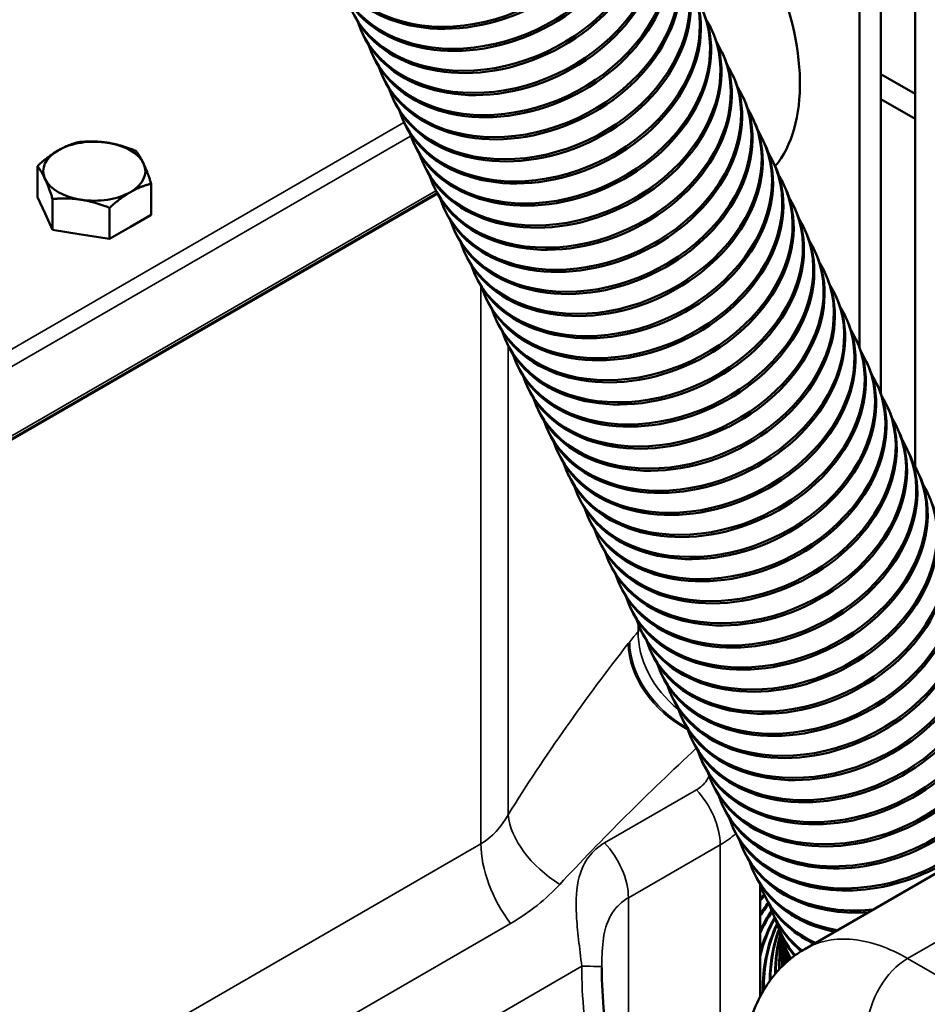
# Model space of a CAD drawing. Header units: inches. Extents: x 1 to 237, y 4 to 150.
# Tile 132 of 166: x 186.86 to 191.86, y 111.94 to 117.36. Entities that reach past the tile are written whole.
import ezdxf

# ---------------------------------------------------------------- set-up
doc = ezdxf.new("R2010")
doc.units = ezdxf.units.IN
doc.header["$LTSCALE"] = 7
doc.header["$MEASUREMENT"] = 0
doc.layers.add('Visible (ANSI)', color=7, linetype='Continuous', lineweight=50)
doc.layers.add('Visible Narrow (ANSI)', color=7, linetype='Continuous', lineweight=35)

msp = doc.modelspace()

# ---------------------------------------------------------------- linework, layer by layer
at = {"layer": 'Visible (ANSI)'}
for p, q in [((191.484, 122.5787), (191.484, 115.5552)), ((191.6021, 122.5106), (191.6021, 115.2997)), ((191.7902, 122.4019), (191.7902, 114.8985)), ((188.7451, 117.2886), (188.7506, 117.2767)), ((190.6714, 117.299), (190.6769, 117.2872)), ((188.8018, 117.167), (188.8074, 117.1551)), ((190.7281, 117.1774), (190.7336, 117.1656)), ((188.8586, 117.0454), (188.8641, 117.0335)), ((190.7849, 117.0558), (190.7904, 117.044)), ((191.6143, 117.0495), (191.7902, 116.948)), ((190.8416, 116.9342), (190.8471, 116.9224)), ((188.9153, 116.9238), (188.9208, 116.9119)), ((191.6021, 116.9202), (191.7902, 116.8116)), ((188.9721, 116.8022), (188.9776, 116.7903)), ((190.8983, 116.8126), (190.9039, 116.8008)), ((189.0288, 116.6806), (189.0343, 116.6687)), ((190.9551, 116.6911), (190.9606, 116.6792)), ((186.9589, 116.3804), (186.9589, 116.5509)), ((189.0855, 116.559), (189.0911, 116.5472)), ((191.0118, 116.5695), (191.0173, 116.5576)), ((187.5857, 116.2835), (187.5857, 116.4539)), ((189.1423, 116.4374), (189.1478, 116.4256)), ((191.0686, 116.4479), (191.0741, 116.436)), ((186.0752, 114.6202), (189.16, 116.4012)), ((186.0776, 114.6192), (189.1609, 116.3994)), ((187.0009, 116.29), (186.9589, 116.3804)), ((187.0429, 116.1995), (187.0429, 116.3699)), ((187.0429, 116.1995), (187.0009, 116.29)), ((187.3563, 116.151), (187.3563, 116.3215)), ((187.5857, 116.2835), (187.471, 116.2172)), ((189.199, 116.3158), (189.2045, 116.304)), ((191.1253, 116.3263), (191.1308, 116.3144)), ((187.1996, 116.1753), (187.0429, 116.1995)), ((187.3563, 116.151), (187.1996, 116.1753)), ((187.471, 116.2172), (187.3563, 116.151)), ((189.2558, 116.1942), (189.2613, 116.1824)), ((191.182, 116.2047), (191.1876, 116.1928)), ((189.3125, 116.0726), (189.318, 116.0608)), ((191.2388, 116.0831), (191.2443, 116.0712)), ((189.3692, 115.951), (189.3748, 115.9392)), ((191.2955, 115.9615), (191.3011, 115.9496)), ((189.426, 115.8294), (189.4315, 115.8176)), ((191.3523, 115.8399), (191.3578, 115.8281)), ((189.4827, 115.7078), (189.4883, 115.696)), ((191.409, 115.7183), (191.4145, 115.7065)), ((189.5395, 115.5862), (189.545, 115.5744)), ((191.4657, 115.5967), (191.4713, 115.5849)), ((189.5962, 115.4647), (189.6017, 115.4528)), ((191.5225, 115.4751), (191.528, 115.4633)), ((191.5792, 115.3535), (191.5848, 115.3417)), ((189.653, 115.3431), (189.6585, 115.3312)), ((189.7097, 115.2215), (189.7152, 115.2096)), ((191.636, 115.2319), (191.6415, 115.2201)), ((189.7664, 115.0999), (189.772, 115.088)), ((191.6927, 115.1103), (191.6982, 115.0985)), ((189.8232, 114.9783), (189.8287, 114.9664)), ((191.7495, 114.9887), (191.755, 114.9769)), ((191.8062, 114.8672), (191.8117, 114.8553)), ((189.8799, 114.8567), (189.8854, 114.8448)), ((189.9367, 114.7351), (189.9422, 114.7233)), ((195.5357, 114.7556), (191.1835, 112.2428)), ((189.9934, 114.6135), (189.9989, 114.6017)), ((190.0501, 114.4919), (190.0557, 114.4801)), ((190.1069, 114.3703), (190.1124, 114.3585)), ((190.1636, 114.2487), (190.1691, 114.2369)), ((190.2204, 114.1271), (190.2259, 114.1153)), ((190.2771, 114.0055), (190.2826, 113.9937)), ((190.3338, 113.8839), (190.3394, 113.8721)), ((190.3906, 113.7623), (190.3961, 113.7505)), ((190.4473, 113.6408), (190.4529, 113.6289)), ((190.5041, 113.5192), (190.5096, 113.5073)), ((190.5608, 113.3976), (190.5663, 113.3857)), ((190.6175, 113.276), (190.6231, 113.2641)), ((190.6743, 113.1544), (190.6798, 113.1425)), ((190.731, 113.0328), (190.7366, 113.0209)), ((190.7878, 112.9112), (190.7933, 112.8994)), ((190.8445, 112.7896), (190.85, 112.7778)), ((190.9013, 112.668), (190.9068, 112.6562)), ((190.9377, 112.5967), (190.9377, 111.9812)), ((190.958, 112.5464), (190.9635, 112.5346)), ((191.005, 112.4446), (191.01, 112.4331)), ((191.0333, 112.3749), (191.0374, 112.364)), ((191.0515, 112.3211), (191.0545, 112.3108)), ((191.0605, 112.2864), (191.0625, 112.2768)), ((191.0626, 112.2749), (191.0636, 112.2661))]:
    msp.add_line(p, q, dxfattribs=at)
for centre, major_axis, ratio, start_param, end_param in [((189.3678, 118.0233), (0.7929, 0.37), 0.757042, 3.050046, 6.374732), ((189.3733, 118.0115), (0.7929, 0.37), 0.757042, 3.141593, 6.283185), ((189.4245, 117.9018), (0.7929, 0.37), 0.757042, 3.050046, 6.374732), ((189.4301, 117.8899), (0.7929, 0.37), 0.757042, 3.141593, 6.283185), ((189.4813, 117.7802), (0.7929, 0.37), 0.757042, 3.050046, 6.374732), ((189.4868, 117.7683), (0.7929, 0.37), 0.757042, 3.141593, 6.283185), ((189.538, 117.6586), (0.7929, 0.37), 0.757042, 3.050046, 6.374732), ((189.5435, 117.6467), (0.7929, 0.37), 0.757042, 3.141593, 6.283185), ((189.5948, 117.537), (0.7929, 0.37), 0.757042, 3.050046, 6.374732), ((189.6003, 117.5251), (0.7929, 0.37), 0.757042, 3.141593, 6.283185), ((189.6515, 117.4154), (0.7929, 0.37), 0.757042, 3.050046, 6.374732), ((189.657, 117.4035), (0.7929, 0.37), 0.757042, 3.141593, 6.283185), ((189.7082, 117.2938), (0.7929, 0.37), 0.757042, 3.050046, 6.374732), ((189.7138, 117.2819), (0.7929, 0.37), 0.757042, 3.141593, 6.283185), ((190.3079, 117.4936), (0.6002, -1.0395), 0.57735, 0.211659, 1.399407), ((189.765, 117.1722), (0.7929, 0.37), 0.757042, 3.050046, 6.374732), ((189.7705, 117.1604), (0.7929, 0.37), 0.757042, 3.141593, 6.283185), ((189.8217, 117.0506), (0.7929, 0.37), 0.757042, 3.050046, 6.374732), ((189.8272, 117.0388), (0.7929, 0.37), 0.757042, 3.141593, 6.283185), ((189.8785, 116.929), (0.7929, 0.37), 0.757042, 3.050046, 6.374732), ((189.884, 116.9172), (0.7929, 0.37), 0.757042, 3.141593, 6.283185), ((189.9352, 116.8074), (0.7929, 0.37), 0.757042, 3.050046, 6.374732), ((189.9407, 116.7956), (0.7929, 0.37), 0.757042, 3.141593, 6.283185), ((189.9919, 116.6858), (0.7929, 0.37), 0.757042, 3.050046, 6.374732), ((189.9975, 116.674), (0.7929, 0.37), 0.757042, 3.141593, 6.283185), ((191.5848, 116.9984), (0.0295, 0.0511), 0.57735, 0, 0.35832), ((190.0487, 116.5642), (0.7929, 0.37), 0.757042, 3.050046, 6.374732), ((190.0542, 116.5524), (0.7929, 0.37), 0.757042, 3.141593, 6.283185), ((190.1054, 116.4426), (0.7929, 0.37), 0.757042, 3.050046, 6.374732), ((190.1109, 116.4308), (0.7929, 0.37), 0.757042, 3.141593, 6.283185), ((190.1622, 116.321), (0.7929, 0.37), 0.757042, 3.050046, 6.374732), ((187.2723, 116.5229), (-0.281, 0), 0.57735, 4.45059, 5.497787), ((187.2723, 116.5229), (0.281, 0), 0.57735, 0.261799, 1.308997), ((190.1677, 116.3092), (0.7929, 0.37), 0.757042, 3.141593, 6.283185), ((187.2723, 116.5229), (-0.281, 0), 0.57735, 5.497787, 6.544985), ((190.2189, 116.1994), (0.7929, 0.37), 0.757042, 3.050046, 6.374732), ((187.2723, 116.5229), (0.281, 0), 0.57735, 5.497787, 6.544985), ((190.2244, 116.1876), (0.7929, 0.37), 0.757042, 3.141593, 6.283185), ((190.2756, 116.0779), (0.7929, 0.37), 0.757042, 3.050046, 6.374732), ((187.2723, 116.5229), (-0.281, 0), 0.57735, 0.261799, 1.308997), ((187.2723, 116.5229), (0.281, 0), 0.57735, 4.45059, 5.497787), ((190.2812, 116.066), (0.7929, 0.37), 0.757042, 3.141593, 6.283185), ((190.3324, 115.9563), (0.7929, 0.37), 0.757042, 3.050046, 6.374732), ((190.3379, 115.9444), (0.7929, 0.37), 0.757042, 3.141593, 6.283185), ((190.3891, 115.8347), (0.7929, 0.37), 0.757042, 3.050046, 6.374732), ((190.3947, 115.8228), (0.7929, 0.37), 0.757042, 3.141593, 6.283185), ((190.4459, 115.7131), (0.7929, 0.37), 0.757042, 3.050046, 6.374732), ((190.4514, 115.7012), (0.7929, 0.37), 0.757042, 3.141593, 6.283185), ((190.5026, 115.5915), (0.7929, 0.37), 0.757042, 3.050046, 6.374732), ((190.5081, 115.5796), (0.7929, 0.37), 0.757042, 3.141593, 6.283185), ((190.5594, 115.4699), (0.7929, 0.37), 0.757042, 3.050046, 6.374732), ((190.5649, 115.458), (0.7929, 0.37), 0.757042, 3.141593, 6.283185), ((190.6161, 115.3483), (0.7929, 0.37), 0.757042, 3.050046, 6.374732), ((190.6216, 115.3365), (0.7929, 0.37), 0.757042, 3.141593, 6.283185), ((190.6728, 115.2267), (0.7929, 0.37), 0.757042, 3.050046, 6.374732), ((190.6784, 115.2149), (0.7929, 0.37), 0.757042, 3.141593, 6.283185), ((190.7296, 115.1051), (0.7929, 0.37), 0.757042, 3.050046, 6.374732), ((190.7351, 115.0933), (0.7929, 0.37), 0.757042, 3.141593, 6.283185), ((190.7863, 114.9835), (0.7929, 0.37), 0.757042, 3.050046, 6.374732), ((190.7918, 114.9717), (0.7929, 0.37), 0.757042, 3.141593, 6.283185), ((190.8431, 114.8619), (0.7929, 0.37), 0.757042, 3.050046, 6.374732), ((190.8486, 114.8501), (0.7929, 0.37), 0.757042, 3.141593, 6.283185), ((190.8998, 114.7403), (0.7929, 0.37), 0.757042, 3.050046, 6.374732), ((190.9053, 114.7285), (0.7929, 0.37), 0.757042, 3.141593, 6.283185), ((190.9565, 114.6187), (0.7929, 0.37), 0.757042, 3.050046, 6.374732), ((190.9621, 114.6069), (0.7929, 0.37), 0.757042, 3.141593, 6.283185), ((191.0133, 114.4971), (0.7929, 0.37), 0.757042, 3.050046, 6.374732), ((191.0188, 114.4853), (0.7929, 0.37), 0.757042, 3.141593, 6.283185), ((191.07, 114.3755), (0.7929, 0.37), 0.757042, 3.050046, 6.374732), ((191.0755, 114.3637), (0.7929, 0.37), 0.757042, 3.141593, 6.283185), ((191.1268, 114.254), (0.7929, 0.37), 0.757042, 3.050046, 6.374732), ((191.1323, 114.2421), (0.7929, 0.37), 0.757042, 3.141593, 6.283185), ((191.1835, 114.1324), (0.7929, 0.37), 0.757042, 3.050046, 6.374732), ((191.189, 114.1205), (0.7929, 0.37), 0.757042, 3.141593, 6.283185), ((191.2402, 114.0108), (0.7929, 0.37), 0.757042, 3.050046, 6.374732), ((191.2458, 113.9989), (0.7929, 0.37), 0.757042, 3.141593, 6.283185), ((191.297, 113.8892), (0.7929, 0.37), 0.757042, 3.050046, 6.374732), ((191.3025, 113.8773), (0.7929, 0.37), 0.757042, 3.141593, 6.283185), ((191.3537, 113.7676), (0.7929, 0.37), 0.757042, 3.050046, 6.374732), ((191.3593, 113.7557), (0.7929, 0.37), 0.757042, 3.141593, 6.283185), ((191.4105, 113.646), (0.7929, 0.37), 0.757042, 3.050046, 6.374732), ((191.416, 113.6341), (0.7929, 0.37), 0.757042, 3.141593, 6.283185), ((191.4672, 113.5244), (0.7929, 0.37), 0.757042, 3.050046, 6.374732), ((191.4727, 113.5126), (0.7929, 0.37), 0.757042, 3.141593, 6.283185), ((191.5239, 113.4028), (-0.7929, -0.37), 0.757042, 6.191639, 9.017773), ((191.5295, 113.391), (-0.7929, -0.37), 0.757042, 0, 2.685642), ((191.5807, 113.2812), (-0.7929, -0.37), 0.757042, 6.191639, 8.749689), ((191.5862, 113.2694), (-0.7929, -0.37), 0.757042, 0, 2.450122), ((191.6374, 113.1596), (-0.7929, -0.37), 0.757042, 6.191639, 7.420557), ((191.643, 113.1478), (-0.7929, -0.37), 0.757042, 0, 1.100847), ((191.6942, 113.038), (-0.7929, -0.37), 0.757042, 6.191639, 7.108458), ((191.6997, 113.0262), (-0.7929, -0.37), 0.757042, 0, 0.799697), ((191.7509, 112.9164), (-0.7929, -0.37), 0.757042, 6.191639, 6.865809), ((191.4206, 111.9288), (0.1192, 0.8668), 0.874029, 0.832606, 0.837046), ((191.5065, 111.9206), (0.0338, 0.8743), 0.897805, 0.813286, 0.852424), ((191.5153, 111.9202), (0.0338, 0.8743), 0.897805, 0.823461, 0.8688), ((191.5933, 111.9212), (-0.0708, 0.8721), 0.917375, 0.776028, 0.86656), ((191.6012, 111.9218), (-0.0708, 0.8721), 0.917375, 0.785253, 0.88387), ((191.7564, 112.9046), (-0.7929, -0.37), 0.757042, 0, 0.560785), ((191.8065, 112.7955), (-0.8016, -0.3508), 0.775361, 6.214102, 6.674124), ((191.6711, 111.9318), (-0.1971, 0.8525), 0.932648, 0.71559, 0.865955), ((191.6781, 111.9335), (-0.1971, 0.8525), 0.932648, 0.725717, 0.885603), ((191.8116, 112.7839), (-0.8016, -0.3508), 0.775361, 0, 0.37228), ((191.7394, 111.9526), (-0.3433, 0.8048), 0.943553, 0.623306, 0.869412), ((191.7455, 111.9551), (-0.3433, 0.8048), 0.943553, 0.632871, 0.897563), ((191.798, 111.9832), (-0.4991, 0.7187), 0.950037, 0.505778, 0.958736), ((191.8031, 111.9868), (-0.4991, 0.7187), 0.950037, 0.515995, 0.952828), ((191.8535, 112.6798), (-0.8202, -0.3049), 0.811338, 6.236502, 6.55446), ((191.8466, 112.0237), (-0.6444, 0.5919), 0.952071, 0.371167, 0.716339), ((191.8507, 112.0282), (-0.6444, 0.5919), 0.952071, 0.381029, 0.714958), ((191.8849, 112.0738), (-0.7581, 0.4369), 0.949645, 0.240525, 0.507269), ((191.8881, 112.0792), (-0.7581, 0.4369), 0.949645, 0.250946, 0.509319), ((191.8575, 112.6688), (-0.8202, -0.3049), 0.811338, 0, 0.255693), ((191.8901, 112.5706), (-0.8387, -0.2495), 0.843514, 6.250082, 6.47537), ((191.9128, 112.1333), (-0.8302, 0.2763), 0.94277, 0.129541, 0.341579), ((191.915, 112.1396), (-0.8302, 0.2763), 0.94277, 0.139756, 0.346302), ((191.8932, 112.5603), (-0.8387, -0.2495), 0.843514, 0, 0.178616), ((191.9302, 112.2019), (-0.8654, 0.1289), 0.931479, 0.050745, 0.224343), ((191.9313, 112.2091), (-0.8654, 0.1289), 0.931479, 0.061432, 0.231228), ((191.9163, 112.4685), (-0.8558, -0.1821), 0.871739, 6.264044, 6.430482), ((191.9369, 112.2793), (-0.875, 0.0037), 0.915825, 0.004109, 0.15413), ((191.937, 112.2873), (-0.875, 0.0037), 0.915825, 0.014628, 0.162846), ((191.932, 112.3739), (-0.8694, -0.099), 0.89588, 6.278836, 6.419671), ((191.9184, 112.4589), (-0.8558, -0.1821), 0.871739, 0, 0.135379), ((191.933, 112.3651), (-0.8694, -0.099), 0.89588, 0, 0.126133)]:
    msp.add_ellipse(centre, major_axis=major_axis, ratio=ratio, start_param=start_param, end_param=end_param, dxfattribs=at)
for points in [[(187.0736, 116.6376), (187.1268, 116.6684), (187.1883, 116.6834)], [(187.1883, 116.6834), (187.2723, 116.6909), (187.345, 116.6796)], [(187.345, 116.6796), (187.4177, 116.6684), (187.5017, 116.6349)], [(186.9589, 116.5509), (187.0204, 116.6069), (187.0736, 116.6376)], [(187.5017, 116.6349), (187.5242, 116.6069), (187.5437, 116.5649)], [(187.0009, 116.4809), (186.9814, 116.5229), (186.9589, 116.5509)], [(187.5437, 116.5649), (187.5632, 116.5229), (187.5857, 116.4539)], [(187.0429, 116.3699), (187.0204, 116.4389), (187.0009, 116.4809)], [(187.5857, 116.4539), (187.5242, 116.4389), (187.471, 116.4082)], [(187.471, 116.4082), (187.4177, 116.3774), (187.3563, 116.3215)], [(187.1996, 116.3662), (187.1268, 116.3774), (187.0429, 116.3699)], [(187.3563, 116.3215), (187.2723, 116.3549), (187.1996, 116.3662)]]:
    msp.add_rational_spline(points, [1, 1.0379548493, 1], degree=2, dxfattribs=at)
for points, knots in [([(190.8472, 111.6285), (190.8531, 111.7406), (190.877, 111.8494), (190.963, 112.0395), (191.0259, 112.1245), (191.1292, 112.2085), (191.1557, 112.2268), (191.1835, 112.2428)], [0, 0, 0, 0, 0.953312, 0.953312, 1.870777, 1.870777, 2.161217, 2.161217, 2.161217, 2.161217]), ([(190.0662, 112.139), (190.0662, 111.9711), (190.085, 111.8028), (190.1461, 111.4522), (190.1922, 111.2686), (190.2483, 111.0916)], [0.000019, 0.000019, 0.000019, 0.000019, 1.279671, 1.279671, 2.743723, 2.743723, 2.743723, 2.743723])]:
    msp.add_open_spline(points, degree=3, knots=knots, dxfattribs=at)
at = {"layer": 'Visible Narrow (ANSI)'}
for p, q in [((188.9771, 116.7913), (186.0362, 115.0934)), ((186.0772, 115.0208), (189.0138, 116.7162)), ((189.1525, 116.4157), (186.0772, 114.6402)), ((189.4004, 115.8912), (189.4004, 112.8218)), ((189.5498, 115.5644), (189.5498, 112.9812)), ((196.0898, 114.6967), (191.7493, 112.1907)), ((190.2668, 114.0292), (190.2668, 113.9896)), ((190.2667, 113.9779), (190.2667, 113.9779)), ((190.2386, 113.7826), (190.2383, 113.7828)), ((190.3077, 113.793), (190.3077, 113.793)), ((190.3554, 113.7054), (190.3553, 113.7054)), ((190.5871, 113.1185), (190.0816, 112.8267)), ((189.4004, 112.8218), (186.0776, 110.9033)), ((190.2126, 112.5247), (190.7181, 112.8165)), ((190.7181, 112.8165), (190.7181, 110.5352)), ((190.7363, 112.8275), (190.7363, 112.8275)), ((190.2126, 111.2099), (190.2126, 112.5247)), ((186.241, 110.4647), (189.5639, 112.3832)), ((191.7286, 112.2024), (191.7286, 112.2024)), ((191.7493, 112.1907), (194.6776, 110.5001)), ((186.2278, 109.9952), (189.956, 112.1478))]:
    msp.add_line(p, q, dxfattribs=at)
for centre, major_axis, ratio, start_param, end_param in [((187.2723, 116.332), (-0.281, 0), 0.57735, 0.258597, 0.261799), ((187.2723, 116.332), (-0.281, 0), 0.57735, 0.261799, 0.265002), ((187.2723, 116.332), (0.281, 0), 0.57735, 4.444403, 4.45059), ((187.2723, 116.332), (-0.281, 0), 0.57735, 1.308997, 1.315184), ((187.2723, 116.332), (-0.281, 0), 0.57735, 2.350901, 2.356194), ((187.2723, 116.332), (-0.281, 0), 0.57735, 2.356194, 2.361488), ((190.7199, 113.8676), (0.3753, -0.3303), 0.769361, 3.712228, 4.767143), ((190.2871, 112.9974), (-1.4605, -2.1404), 0.234781, 4.42996, 4.878677), ((190.2207, 112.8827), (-0.3349, -1.244), 0.345066, 3.805885, 3.820944), ((190.6647, 113.8012), (-0.3929, 0.3092), 0.730221, 0.529458, 1.814764), ((190.6729, 113.8115), (-0.3894, 0.3137), 0.739017, 0.537752, 1.797214), ((190.7403, 112.8754), (-1.8726, -1.7853), 0.173637, 4.629509, 5.046002), ((190.5059, 112.939), (0.15, -0.2598), 0.57735, 0.785398, 1.96374), ((190.003, 112.8592), (0.4238, -0.2653), 0.622071, 3.597993, 4.703605), ((189.754, 112.6176), (0.25, -0.433), 0.57735, 3.926991, 4.930098), ((190.0005, 112.6472), (0.15, -0.2598), 0.57735, 0.785398, 1.96374), ((191.7493, 111.936), (0.156, 0.2702), 0.57735, 0.785398, 2.321288), ((190.756, 111.2123), (-0.5171, 1.6581), 0.368169, 0.861486, 1.583634), ((189.7662, 112.1481), (0.3, -0.0011), 0.001766, 0.005358, 0.885615), ((190.5662, 111.2126), (-0.3238, 1.5258), 0.249719, 0.859892, 0.866446)]:
    msp.add_ellipse(centre, major_axis=major_axis, ratio=ratio, start_param=start_param, end_param=end_param, dxfattribs=at)
for points in [[(190.2786, 114.0024), (190.2748, 113.9983), (190.2709, 113.994), (190.2668, 113.9896)], [(190.2668, 113.9896), (190.2511, 113.9718), (190.2354, 113.9529), (190.2198, 113.9335)], [(190.226, 113.8222), (190.226, 113.8222), (190.2259, 113.8222), (190.2259, 113.8223)], [(189.5498, 112.9812), (189.5133, 112.9142), (189.4625, 112.8576), (189.4004, 112.8218)], [(190.7181, 112.8165), (190.7497, 112.8348), (190.7784, 112.8555), (190.8038, 112.8782)], [(189.5639, 112.3832), (189.6674, 112.443), (189.7594, 112.5176), (189.8342, 112.598)]]:
    msp.add_open_spline(points, degree=3, dxfattribs=at)
for points, knots in [([(190.657, 113.1962), (190.6545, 113.1906), (190.6517, 113.1852), (190.6421, 113.1686), (190.6343, 113.1581), (190.6169, 113.1396), (190.6072, 113.1315), (190.5935, 113.1224), (190.5903, 113.1204), (190.5871, 113.1185)], [-0.3406975, -0.3406975, -0.3406975, -0.3406975, -0.2821135, -0.2821135, -0.156077, -0.156077, -0.03524, -0.03524, 0, 0, 0, 0]), ([(190.0816, 112.8267), (190.0471, 112.8067), (189.9887, 112.7558), (189.9298, 112.6338), (189.9201, 112.4771), (189.9372, 112.2978), (189.9499, 112.1984), (189.956, 112.1478)], [0, 0, 0, 0, 0.372382, 0.744765, 1.241275, 1.48953, 1.737785, 1.737785, 1.737785, 1.737785]), ([(190.0662, 112.1469), (190.0663, 112.1754), (190.0673, 112.2308), (190.0763, 112.329), (190.1021, 112.414), (190.1518, 112.4821), (190.191, 112.5122), (190.2126, 112.5247)], [-1.737785, -1.737785, -1.737785, -1.737785, -1.48953, -1.241275, -0.744765, -0.372382, 0, 0, 0, 0]), ([(191.1835, 112.2429), (191.186, 112.2443), (191.1885, 112.2457), (191.2284, 112.2676), (191.2692, 112.282), (191.3559, 112.298), (191.4019, 112.2996), (191.4973, 112.2899), (191.5467, 112.2787), (191.6472, 112.2438), (191.6983, 112.2202), (191.7493, 112.1907)], [2.3562265, 2.3562265, 2.3562265, 2.3562265, 2.3692845, 2.3692845, 2.5623615, 2.5623615, 2.7554386, 2.7554386, 2.9485156, 2.9485156, 3.1415927, 3.1415927, 3.1415927, 3.1415927])]:
    msp.add_open_spline(points, degree=3, knots=knots, dxfattribs=at)

doc.saveas('drawing.dxf')
